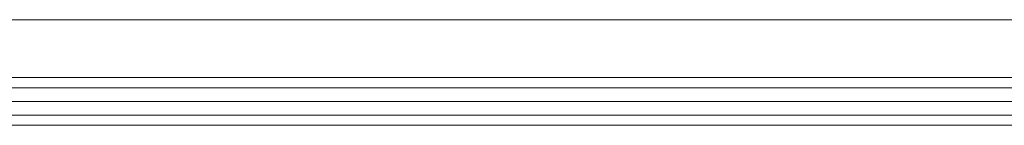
# Model space of a CAD drawing. Header units: millimetres. Extents: x -4395 to 65662, y -65530 to 6847.
# Tile 92 of 256: x 1239 to 1528, y -51720 to -51689. Entities that reach past the tile are written whole.
import ezdxf

# ---------------------------------------------------------------- set-up
doc = ezdxf.new("R2010")
doc.units = ezdxf.units.MM
doc.layers.add('R33_DET_lateral_C05', color=7, linetype='Continuous', lineweight=0)

msp = doc.modelspace()

# ---------------------------------------------------------------- linework, layer by layer
at = {"layer": 'R33_DET_lateral_C05'}
for p, q in [((360, -51689), (2740, -51689)), ((300, -51706), (2800, -51706)), ((360, -51706), (2740, -51706)), ((1247.128, -51706), (1247.139, -51706)), ((1247.139, -51706), (1247.156, -51706)), ((1247.156, -51706), (1247.18, -51706)), ((1247.18, -51706), (1247.21, -51706)), ((1247.21, -51706), (1247.247, -51706)), ((1247.247, -51706), (1247.291, -51706)), ((1247.291, -51706), (1247.341, -51706)), ((1247.341, -51706), (1247.397, -51706)), ((1247.397, -51706), (1247.46, -51706)), ((1247.46, -51706), (1247.528, -51706)), ((1247.528, -51706), (1247.603, -51706)), ((1247.603, -51706), (1247.683, -51706)), ((1247.683, -51706), (1247.768, -51706)), ((1247.768, -51706), (1247.859, -51706)), ((1247.859, -51706), (1247.955, -51706)), ((1247.955, -51706), (1248.055, -51706)), ((1248.055, -51706), (1248.16, -51706)), ((1248.16, -51706), (1248.27, -51706)), ((1248.27, -51706), (1248.383, -51706)), ((1248.383, -51706), (1248.5, -51706)), ((1248.5, -51706), (1248.62, -51706)), ((1248.62, -51706), (1248.744, -51706)), ((1248.744, -51706), (1248.87, -51706)), ((1248.87, -51706), (1248.999, -51706)), ((1248.999, -51706), (1249.13, -51706)), ((1249.13, -51706), (1249.263, -51706)), ((1249.263, -51706), (1249.397, -51706)), ((1249.397, -51706), (1249.533, -51706)), ((1249.533, -51706), (1249.669, -51706)), ((1249.669, -51706), (1249.806, -51706)), ((1249.806, -51706), (1249.944, -51706)), ((1249.944, -51706), (1250.081, -51706)), ((1250.081, -51706), (1250.217, -51706)), ((1250.217, -51706), (1250.353, -51706)), ((1250.353, -51706), (1250.487, -51706)), ((1250.487, -51706), (1250.62, -51706)), ((1250.62, -51706), (1250.751, -51706)), ((1250.751, -51706), (1250.88, -51706)), ((1250.88, -51706), (1251.006, -51706)), ((1251.006, -51706), (1251.13, -51706)), ((1251.13, -51706), (1251.25, -51706)), ((1251.25, -51706), (1251.367, -51706)), ((1251.367, -51706), (1251.48, -51706)), ((1251.48, -51706), (1251.59, -51706)), ((1251.59, -51706), (1251.695, -51706)), ((1251.695, -51706), (1251.795, -51706)), ((1251.795, -51706), (1251.891, -51706)), ((1251.891, -51706), (1251.982, -51706)), ((1251.982, -51706), (1252.067, -51706)), ((1252.067, -51706), (1252.147, -51706)), ((1252.147, -51706), (1252.222, -51706)), ((1252.222, -51706), (1252.29, -51706)), ((1252.29, -51706), (1252.353, -51706)), ((1252.353, -51706), (1252.409, -51706)), ((1252.409, -51706), (1252.459, -51706)), ((1252.459, -51706), (1252.503, -51706)), ((1252.503, -51706), (1252.54, -51706)), ((1252.54, -51706), (1252.57, -51706)), ((1252.57, -51706), (1252.594, -51706)), ((1252.594, -51706), (1252.611, -51706)), ((1252.611, -51706), (1252.622, -51706)), ((1516.753, -51706), (1516.764, -51706)), ((1516.764, -51706), (1516.781, -51706)), ((1516.781, -51706), (1516.805, -51706)), ((1516.805, -51706), (1516.835, -51706)), ((1516.835, -51706), (1516.872, -51706)), ((1516.872, -51706), (1516.916, -51706)), ((1516.916, -51706), (1516.966, -51706)), ((1516.966, -51706), (1517.022, -51706)), ((1517.022, -51706), (1517.085, -51706)), ((1517.085, -51706), (1517.153, -51706)), ((1517.153, -51706), (1517.228, -51706)), ((1517.228, -51706), (1517.308, -51706)), ((1517.308, -51706), (1517.393, -51706)), ((1517.393, -51706), (1517.484, -51706)), ((1517.484, -51706), (1517.58, -51706)), ((1517.58, -51706), (1517.68, -51706)), ((1517.68, -51706), (1517.785, -51706)), ((1517.785, -51706), (1517.895, -51706)), ((1517.895, -51706), (1518.008, -51706)), ((1518.008, -51706), (1518.125, -51706)), ((1518.125, -51706), (1518.245, -51706)), ((1518.245, -51706), (1518.369, -51706)), ((1518.369, -51706), (1518.495, -51706)), ((1518.495, -51706), (1518.624, -51706)), ((1518.624, -51706), (1518.755, -51706)), ((1518.755, -51706), (1518.888, -51706)), ((1518.888, -51706), (1519.022, -51706)), ((1519.022, -51706), (1519.158, -51706)), ((1519.158, -51706), (1519.294, -51706)), ((1519.294, -51706), (1519.431, -51706)), ((1519.431, -51706), (1519.569, -51706)), ((1519.569, -51706), (1519.706, -51706)), ((1519.706, -51706), (1519.842, -51706)), ((1519.842, -51706), (1519.978, -51706)), ((1519.978, -51706), (1520.112, -51706)), ((1520.112, -51706), (1520.245, -51706)), ((1520.245, -51706), (1520.376, -51706)), ((1520.376, -51706), (1520.505, -51706)), ((1520.505, -51706), (1520.631, -51706)), ((1520.631, -51706), (1520.755, -51706)), ((1520.755, -51706), (1520.875, -51706)), ((1520.875, -51706), (1520.992, -51706)), ((1520.992, -51706), (1521.105, -51706)), ((1521.105, -51706), (1521.215, -51706)), ((1521.215, -51706), (1521.32, -51706)), ((1521.32, -51706), (1521.42, -51706)), ((1521.42, -51706), (1521.516, -51706)), ((1521.516, -51706), (1521.607, -51706)), ((1521.607, -51706), (1521.692, -51706)), ((1521.692, -51706), (1521.772, -51706)), ((1521.772, -51706), (1521.847, -51706)), ((1521.847, -51706), (1521.915, -51706)), ((1521.915, -51706), (1521.978, -51706)), ((1521.978, -51706), (1522.034, -51706)), ((1522.034, -51706), (1522.084, -51706)), ((1522.084, -51706), (1522.128, -51706)), ((1522.128, -51706), (1522.165, -51706)), ((1522.165, -51706), (1522.195, -51706)), ((1522.195, -51706), (1522.219, -51706)), ((1522.219, -51706), (1522.236, -51706)), ((1522.236, -51706), (1522.247, -51706)), ((300, -51709), (2800, -51709)), ((360, -51709), (2740, -51709)), ((950.25, -51709), (1549.5, -51709)), ((1246.879, -51709), (1246.89, -51709)), ((1246.89, -51709), (1246.909, -51709)), ((1246.909, -51709), (1246.934, -51709)), ((1246.934, -51709), (1246.968, -51709)), ((1246.968, -51709), (1247.008, -51709)), ((1247.008, -51709), (1247.056, -51709)), ((1247.056, -51709), (1247.111, -51709)), ((1247.111, -51709), (1247.172, -51709)), ((1247.128, -51709), (1247.139, -51709)), ((1247.139, -51709), (1247.156, -51709)), ((1247.156, -51709), (1247.18, -51709)), ((1247.172, -51709), (1247.24, -51709)), ((1247.18, -51709), (1247.21, -51709)), ((1247.21, -51709), (1247.247, -51709)), ((1247.24, -51709), (1247.315, -51709)), ((1247.247, -51709), (1247.291, -51709)), ((1247.291, -51709), (1247.341, -51709)), ((1247.315, -51709), (1247.396, -51709)), ((1247.341, -51709), (1247.397, -51709)), ((1247.396, -51709), (1247.484, -51709)), ((1247.397, -51709), (1247.46, -51709)), ((1247.46, -51709), (1247.528, -51709)), ((1247.484, -51709), (1247.577, -51709)), ((1247.528, -51709), (1247.603, -51709)), ((1247.577, -51709), (1247.676, -51709)), ((1247.603, -51709), (1247.683, -51709)), ((1247.676, -51709), (1247.78, -51709)), ((1247.683, -51709), (1247.768, -51709)), ((1247.768, -51709), (1247.859, -51709)), ((1247.78, -51709), (1247.89, -51709)), ((1247.859, -51709), (1247.955, -51709)), ((1247.89, -51709), (1248.005, -51709)), ((1247.955, -51709), (1248.055, -51709)), ((1248.005, -51709), (1248.124, -51709)), ((1248.055, -51709), (1248.16, -51709)), ((1248.124, -51709), (1248.247, -51709)), ((1248.16, -51709), (1248.27, -51709)), ((1248.247, -51709), (1248.375, -51709)), ((1248.27, -51709), (1248.383, -51709)), ((1248.375, -51709), (1248.506, -51709)), ((1248.383, -51709), (1248.5, -51709)), ((1248.5, -51709), (1248.62, -51709)), ((1248.506, -51709), (1248.641, -51709)), ((1248.62, -51709), (1248.744, -51709)), ((1248.641, -51709), (1248.779, -51709)), ((1248.744, -51709), (1248.87, -51709)), ((1248.779, -51709), (1248.92, -51709)), ((1248.87, -51709), (1248.999, -51709)), ((1248.92, -51709), (1249.062, -51709)), ((1248.999, -51709), (1249.13, -51709)), ((1249.062, -51709), (1249.207, -51709)), ((1249.13, -51709), (1249.263, -51709)), ((1249.207, -51709), (1249.354, -51709)), ((1249.263, -51709), (1249.397, -51709)), ((1249.354, -51709), (1249.502, -51709)), ((1249.397, -51709), (1249.533, -51709)), ((1249.502, -51709), (1249.651, -51709)), ((1249.533, -51709), (1249.669, -51709)), ((1249.651, -51709), (1249.8, -51709)), ((1249.669, -51709), (1249.806, -51709)), ((1249.8, -51709), (1249.95, -51709)), ((1249.806, -51709), (1249.944, -51709)), ((1249.944, -51709), (1250.081, -51709)), ((1249.95, -51709), (1250.099, -51709)), ((1250.081, -51709), (1250.217, -51709)), ((1250.099, -51709), (1250.248, -51709)), ((1250.217, -51709), (1250.353, -51709)), ((1250.248, -51709), (1250.396, -51709)), ((1250.353, -51709), (1250.487, -51709)), ((1250.396, -51709), (1250.543, -51709)), ((1250.487, -51709), (1250.62, -51709)), ((1250.543, -51709), (1250.688, -51709)), ((1250.62, -51709), (1250.751, -51709)), ((1250.688, -51709), (1250.83, -51709)), ((1250.751, -51709), (1250.88, -51709)), ((1250.83, -51709), (1250.971, -51709)), ((1250.88, -51709), (1251.006, -51709)), ((1250.971, -51709), (1251.109, -51709)), ((1251.006, -51709), (1251.13, -51709)), ((1251.109, -51709), (1251.244, -51709)), ((1251.13, -51709), (1251.25, -51709)), ((1251.244, -51709), (1251.375, -51709)), ((1251.25, -51709), (1251.367, -51709)), ((1251.367, -51709), (1251.48, -51709)), ((1251.375, -51709), (1251.503, -51709)), ((1251.48, -51709), (1251.59, -51709)), ((1251.503, -51709), (1251.626, -51709)), ((1251.59, -51709), (1251.695, -51709)), ((1251.626, -51709), (1251.745, -51709)), ((1251.695, -51709), (1251.795, -51709)), ((1251.745, -51709), (1251.86, -51709)), ((1251.795, -51709), (1251.891, -51709)), ((1251.86, -51709), (1251.97, -51709)), ((1251.891, -51709), (1251.982, -51709)), ((1251.97, -51709), (1252.074, -51709)), ((1251.982, -51709), (1252.067, -51709)), ((1252.067, -51709), (1252.147, -51709)), ((1252.074, -51709), (1252.173, -51709)), ((1252.147, -51709), (1252.222, -51709)), ((1252.173, -51709), (1252.266, -51709)), ((1252.222, -51709), (1252.29, -51709)), ((1252.266, -51709), (1252.354, -51709)), ((1252.29, -51709), (1252.353, -51709)), ((1252.353, -51709), (1252.409, -51709)), ((1252.354, -51709), (1252.435, -51709)), ((1252.409, -51709), (1252.459, -51709)), ((1252.435, -51709), (1252.51, -51709)), ((1252.459, -51709), (1252.503, -51709)), ((1252.503, -51709), (1252.54, -51709)), ((1252.51, -51709), (1252.578, -51709)), ((1252.54, -51709), (1252.57, -51709)), ((1252.57, -51709), (1252.594, -51709)), ((1252.578, -51709), (1252.639, -51709)), ((1252.594, -51709), (1252.611, -51709)), ((1252.611, -51709), (1252.622, -51709)), ((1252.639, -51709), (1252.694, -51709)), ((1252.694, -51709), (1252.742, -51709)), ((1252.742, -51709), (1252.782, -51709)), ((1252.782, -51709), (1252.816, -51709)), ((1252.816, -51709), (1252.841, -51709)), ((1252.841, -51709), (1252.86, -51709)), ((1252.86, -51709), (1252.871, -51709)), ((1512.508, -51709), (1512.523, -51709)), ((1512.523, -51709), (1512.546, -51709)), ((1512.546, -51709), (1512.575, -51709)), ((1512.575, -51709), (1512.612, -51709)), ((1512.612, -51709), (1512.656, -51709)), ((1512.656, -51709), (1512.707, -51709)), ((1512.707, -51709), (1512.765, -51709)), ((1512.765, -51709), (1512.83, -51709)), ((1512.83, -51709), (1512.902, -51709)), ((1512.902, -51709), (1512.98, -51709)), ((1512.98, -51709), (1513.064, -51709)), ((1513.064, -51709), (1513.155, -51709)), ((1513.155, -51709), (1513.251, -51709)), ((1513.251, -51709), (1513.352, -51709)), ((1513.352, -51709), (1513.459, -51709)), ((1513.459, -51709), (1513.572, -51709)), ((1513.572, -51709), (1513.689, -51709)), ((1513.689, -51709), (1513.81, -51709)), ((1513.81, -51709), (1513.936, -51709)), ((1513.936, -51709), (1514.065, -51709)), ((1514.065, -51709), (1514.198, -51709)), ((1514.198, -51709), (1514.335, -51709)), ((1514.335, -51709), (1514.474, -51709)), ((1514.381, -51709), (1514.394, -51709)), ((1514.404, -51709), (1514.387, -51709)), ((1514.394, -51709), (1514.414, -51709)), ((1514.428, -51709), (1514.404, -51709)), ((1514.414, -51709), (1514.442, -51709)), ((1514.459, -51709), (1514.428, -51709)), ((1514.442, -51709), (1514.477, -51709)), ((1514.498, -51709), (1514.459, -51709)), ((1514.474, -51709), (1514.616, -51709)), ((1514.477, -51709), (1514.519, -51709)), ((1514.544, -51709), (1514.498, -51709)), ((1514.519, -51709), (1514.568, -51709)), ((1514.597, -51709), (1514.544, -51709)), ((1514.568, -51709), (1514.624, -51709)), ((1514.657, -51709), (1514.597, -51709)), ((1514.616, -51709), (1514.76, -51709)), ((1514.624, -51709), (1514.687, -51709)), ((1514.724, -51709), (1514.657, -51709)), ((1514.687, -51709), (1514.757, -51709)), ((1514.797, -51709), (1514.724, -51709)), ((1514.833, -51709), (1514.757, -51709)), ((1514.76, -51709), (1514.906, -51709)), ((1514.877, -51709), (1514.797, -51709)), ((1519.083, -51709), (1514.833, -51709)), ((1514.963, -51709), (1514.877, -51709)), ((1514.906, -51709), (1515.053, -51709)), ((1515.055, -51709), (1514.963, -51709)), ((1515.053, -51709), (1515.201, -51709)), ((1515.153, -51709), (1515.055, -51709)), ((1515.256, -51709), (1515.153, -51709)), ((1515.201, -51709), (1515.35, -51709)), ((1515.364, -51709), (1515.256, -51709)), ((1515.5, -51709), (1515.35, -51709)), ((1515.478, -51709), (1515.364, -51709)), ((1515.596, -51709), (1515.478, -51709)), ((1523.5, -51709), (1515.5, -51709)), ((1515.718, -51709), (1515.596, -51709)), ((1515.845, -51709), (1515.718, -51709)), ((1515.976, -51709), (1515.845, -51709)), ((1516.11, -51709), (1515.976, -51709)), ((1516.247, -51709), (1516.11, -51709)), ((1516.387, -51709), (1516.247, -51709)), ((1516.529, -51709), (1516.387, -51709)), ((1516.674, -51709), (1516.529, -51709)), ((1516.82, -51709), (1516.674, -51709)), ((1516.753, -51709), (1516.764, -51709)), ((1516.764, -51709), (1516.781, -51709)), ((1516.781, -51709), (1516.805, -51709)), ((1516.805, -51709), (1516.835, -51709)), ((1516.968, -51709), (1516.82, -51709)), ((1516.835, -51709), (1516.872, -51709)), ((1516.872, -51709), (1516.916, -51709)), ((1516.916, -51709), (1516.966, -51709)), ((1516.966, -51709), (1517.022, -51709)), ((1517.116, -51709), (1516.968, -51709)), ((1517.022, -51709), (1517.085, -51709)), ((1517.085, -51709), (1517.153, -51709)), ((1517.266, -51709), (1517.116, -51709)), ((1517.153, -51709), (1517.228, -51709)), ((1517.228, -51709), (1517.308, -51709)), ((1517.415, -51709), (1517.266, -51709)), ((1517.308, -51709), (1517.393, -51709)), ((1517.393, -51709), (1517.484, -51709)), ((1517.565, -51709), (1517.415, -51709)), ((1517.484, -51709), (1517.58, -51709)), ((1517.714, -51709), (1517.565, -51709)), ((1517.58, -51709), (1517.68, -51709)), ((1517.68, -51709), (1517.785, -51709)), ((1517.862, -51709), (1517.714, -51709)), ((1517.785, -51709), (1517.895, -51709)), ((1518.009, -51709), (1517.862, -51709)), ((1517.895, -51709), (1518.008, -51709)), ((1518.008, -51709), (1518.125, -51709)), ((1518.154, -51709), (1518.009, -51709)), ((1518.125, -51709), (1518.245, -51709)), ((1518.298, -51709), (1518.154, -51709)), ((1518.245, -51709), (1518.369, -51709)), ((1518.439, -51709), (1518.298, -51709)), ((1518.369, -51709), (1518.495, -51709)), ((1518.577, -51709), (1518.439, -51709)), ((1518.495, -51709), (1518.624, -51709)), ((1518.713, -51709), (1518.577, -51709)), ((1518.624, -51709), (1518.755, -51709)), ((1518.845, -51709), (1518.713, -51709)), ((1518.755, -51709), (1518.888, -51709)), ((1518.974, -51709), (1518.845, -51709)), ((1518.888, -51709), (1519.022, -51709)), ((1519.098, -51709), (1518.974, -51709)), ((1519.022, -51709), (1519.158, -51709)), ((1519.083, -51709), (1519.166, -51709)), ((1519.218, -51709), (1519.098, -51709)), ((1519.158, -51709), (1519.294, -51709)), ((1519.166, -51709), (1519.254, -51709)), ((1519.334, -51709), (1519.218, -51709)), ((1519.254, -51709), (1519.348, -51709)), ((1519.294, -51709), (1519.431, -51709)), ((1519.445, -51709), (1519.334, -51709)), ((1519.348, -51709), (1519.448, -51709)), ((1519.431, -51709), (1519.569, -51709)), ((1519.551, -51709), (1519.445, -51709)), ((1519.448, -51709), (1519.553, -51709)), ((1519.651, -51709), (1519.551, -51709)), ((1519.553, -51709), (1519.663, -51709)), ((1519.569, -51709), (1519.706, -51709)), ((1519.745, -51709), (1519.651, -51709)), ((1519.663, -51709), (1519.778, -51709)), ((1519.706, -51709), (1519.842, -51709)), ((1519.834, -51709), (1519.745, -51709)), ((1519.778, -51709), (1519.898, -51709)), ((1519.917, -51709), (1519.834, -51709)), ((1519.842, -51709), (1519.978, -51709)), ((1519.898, -51709), (1520.021, -51709)), ((1519.917, -51709), (1524.167, -51709)), ((1519.978, -51709), (1520.112, -51709)), ((1520.021, -51709), (1520.149, -51709)), ((1520.112, -51709), (1520.245, -51709)), ((1520.149, -51709), (1520.281, -51709)), ((1520.245, -51709), (1520.376, -51709)), ((1520.281, -51709), (1520.415, -51709)), ((1520.376, -51709), (1520.505, -51709)), ((1520.415, -51709), (1520.553, -51709)), ((1520.505, -51709), (1520.631, -51709)), ((1520.553, -51709), (1520.693, -51709)), ((1520.631, -51709), (1520.755, -51709)), ((1520.693, -51709), (1520.836, -51709)), ((1520.755, -51709), (1520.875, -51709)), ((1520.836, -51709), (1520.981, -51709)), ((1520.875, -51709), (1520.992, -51709)), ((1520.981, -51709), (1521.127, -51709)), ((1520.992, -51709), (1521.105, -51709)), ((1521.105, -51709), (1521.215, -51709)), ((1521.127, -51709), (1521.274, -51709)), ((1521.215, -51709), (1521.32, -51709)), ((1521.274, -51709), (1521.423, -51709)), ((1521.32, -51709), (1521.42, -51709)), ((1521.42, -51709), (1521.516, -51709)), ((1521.423, -51709), (1521.571, -51709)), ((1521.516, -51709), (1521.607, -51709)), ((1521.571, -51709), (1521.72, -51709)), ((1521.607, -51709), (1521.692, -51709)), ((1521.692, -51709), (1521.772, -51709)), ((1521.72, -51709), (1521.869, -51709)), ((1521.772, -51709), (1521.847, -51709)), ((1521.847, -51709), (1521.915, -51709)), ((1521.869, -51709), (1522.017, -51709)), ((1521.915, -51709), (1521.978, -51709)), ((1521.978, -51709), (1522.034, -51709)), ((1522.017, -51709), (1522.164, -51709)), ((1522.034, -51709), (1522.084, -51709)), ((1522.084, -51709), (1522.128, -51709)), ((1522.128, -51709), (1522.165, -51709)), ((1522.164, -51709), (1522.31, -51709)), ((1522.165, -51709), (1522.195, -51709)), ((1522.195, -51709), (1522.219, -51709)), ((1522.219, -51709), (1522.236, -51709)), ((1522.236, -51709), (1522.247, -51709)), ((1522.31, -51709), (1522.454, -51709)), ((1522.454, -51709), (1522.596, -51709)), ((1522.596, -51709), (1522.736, -51709)), ((1522.736, -51709), (1522.873, -51709)), ((1522.873, -51709), (1523.007, -51709)), ((1523.007, -51709), (1523.137, -51709)), ((1523.137, -51709), (1523.264, -51709)), ((1523.264, -51709), (1523.386, -51709)), ((1523.386, -51709), (1523.505, -51709)), ((1523.5, -51709), (1523.647, -51709)), ((1523.505, -51709), (1523.618, -51709)), ((1523.618, -51709), (1523.727, -51709)), ((1523.647, -51709), (1523.794, -51709)), ((1523.727, -51709), (1523.831, -51709)), ((1523.794, -51709), (1523.94, -51709)), ((1523.831, -51709), (1523.929, -51709)), ((1523.929, -51709), (1524.022, -51709)), ((1523.94, -51709), (1524.085, -51709)), ((1524.022, -51709), (1524.108, -51709)), ((1524.085, -51709), (1524.229, -51709)), ((1524.108, -51709), (1524.189, -51709)), ((1524.167, -51709), (1524.238, -51709)), ((1524.189, -51709), (1524.263, -51709)), ((1524.229, -51709), (1524.371, -51709)), ((1524.304, -51709), (1524.238, -51709)), ((1524.263, -51709), (1524.33, -51709)), ((1524.364, -51709), (1524.304, -51709)), ((1524.33, -51709), (1524.391, -51709)), ((1524.418, -51709), (1524.364, -51709)), ((1524.371, -51709), (1524.511, -51709)), ((1524.391, -51709), (1524.446, -51709)), ((1524.466, -51709), (1524.418, -51709)), ((1524.446, -51709), (1524.493, -51709)), ((1524.508, -51709), (1524.466, -51709)), ((1524.493, -51709), (1524.533, -51709)), ((1524.544, -51709), (1524.508, -51709)), ((1524.511, -51709), (1524.648, -51709)), ((1524.533, -51709), (1524.566, -51709)), ((1524.573, -51709), (1524.544, -51709)), ((1524.566, -51709), (1524.592, -51709)), ((1524.596, -51709), (1524.573, -51709)), ((1524.612, -51709), (1524.596, -51709)), ((1524.61, -51709), (1524.621, -51709)), ((1524.648, -51709), (1524.783, -51709)), ((1524.783, -51709), (1524.914, -51709)), ((1524.914, -51709), (1525.042, -51709)), ((1525.042, -51709), (1525.167, -51709)), ((1525.167, -51709), (1525.287, -51709)), ((1525.287, -51709), (1525.403, -51709)), ((1525.515, -51709), (1525.403, -51709)), ((1525.621, -51709), (1525.515, -51709)), ((1525.723, -51709), (1525.621, -51709)), ((1525.819, -51709), (1525.723, -51709)), ((1525.91, -51709), (1525.819, -51709)), ((1525.994, -51709), (1525.91, -51709)), ((1526.073, -51709), (1525.994, -51709)), ((1526.146, -51709), (1526.073, -51709)), ((1526.212, -51709), (1526.146, -51709)), ((1526.272, -51709), (1526.212, -51709)), ((1526.325, -51709), (1526.272, -51709)), ((1526.371, -51709), (1526.325, -51709)), ((1526.41, -51709), (1526.371, -51709)), ((1526.442, -51709), (1526.41, -51709)), ((1526.468, -51709), (1526.442, -51709)), ((1526.486, -51709), (1526.468, -51709)), ((1526.496, -51709), (1526.486, -51709)), ((350, -51713), (2750, -51713)), ((950.25, -51713), (1549.5, -51713)), ((1246.879, -51713), (1246.89, -51713)), ((1246.89, -51713), (1246.909, -51713)), ((1246.909, -51713), (1246.934, -51713)), ((1246.934, -51713), (1246.968, -51713)), ((1246.968, -51713), (1247.008, -51713)), ((1247.008, -51713), (1247.056, -51713)), ((1247.056, -51713), (1247.111, -51713)), ((1247.111, -51713), (1247.172, -51713)), ((1247.128, -51713), (1247.139, -51713)), ((1247.139, -51713), (1247.156, -51713)), ((1247.156, -51713), (1247.18, -51713)), ((1247.172, -51713), (1247.24, -51713)), ((1247.18, -51713), (1247.21, -51713)), ((1247.21, -51713), (1247.247, -51713)), ((1247.24, -51713), (1247.315, -51713)), ((1247.247, -51713), (1247.291, -51713)), ((1247.291, -51713), (1247.341, -51713)), ((1247.315, -51713), (1247.396, -51713)), ((1247.341, -51713), (1247.397, -51713)), ((1247.396, -51713), (1247.484, -51713)), ((1247.397, -51713), (1247.46, -51713)), ((1247.46, -51713), (1247.528, -51713)), ((1247.484, -51713), (1247.577, -51713)), ((1247.528, -51713), (1247.603, -51713)), ((1247.577, -51713), (1247.676, -51713)), ((1247.603, -51713), (1247.683, -51713)), ((1247.676, -51713), (1247.78, -51713)), ((1247.683, -51713), (1247.768, -51713)), ((1247.768, -51713), (1247.859, -51713)), ((1247.78, -51713), (1247.89, -51713)), ((1247.859, -51713), (1247.955, -51713)), ((1247.89, -51713), (1248.005, -51713)), ((1247.955, -51713), (1248.055, -51713)), ((1248.005, -51713), (1248.124, -51713)), ((1248.055, -51713), (1248.16, -51713)), ((1248.124, -51713), (1248.247, -51713)), ((1248.16, -51713), (1248.27, -51713)), ((1248.247, -51713), (1248.375, -51713)), ((1248.27, -51713), (1248.383, -51713)), ((1248.375, -51713), (1248.506, -51713)), ((1248.383, -51713), (1248.5, -51713)), ((1248.5, -51713), (1248.62, -51713)), ((1248.506, -51713), (1248.641, -51713)), ((1248.62, -51713), (1248.744, -51713)), ((1248.641, -51713), (1248.779, -51713)), ((1248.744, -51713), (1248.87, -51713)), ((1248.779, -51713), (1248.92, -51713)), ((1248.87, -51713), (1248.999, -51713)), ((1248.92, -51713), (1249.062, -51713)), ((1248.999, -51713), (1249.13, -51713)), ((1249.062, -51713), (1249.207, -51713)), ((1249.13, -51713), (1249.263, -51713)), ((1249.207, -51713), (1249.354, -51713)), ((1249.263, -51713), (1249.397, -51713)), ((1249.354, -51713), (1249.502, -51713)), ((1249.397, -51713), (1249.533, -51713)), ((1249.502, -51713), (1249.651, -51713)), ((1249.533, -51713), (1249.669, -51713)), ((1249.651, -51713), (1249.8, -51713)), ((1249.669, -51713), (1249.806, -51713)), ((1249.8, -51713), (1249.95, -51713)), ((1249.806, -51713), (1249.944, -51713)), ((1249.944, -51713), (1250.081, -51713)), ((1249.95, -51713), (1250.099, -51713)), ((1250.081, -51713), (1250.217, -51713)), ((1250.099, -51713), (1250.248, -51713)), ((1250.217, -51713), (1250.353, -51713)), ((1250.248, -51713), (1250.396, -51713)), ((1250.353, -51713), (1250.487, -51713)), ((1250.396, -51713), (1250.543, -51713)), ((1250.487, -51713), (1250.62, -51713)), ((1250.543, -51713), (1250.688, -51713)), ((1250.62, -51713), (1250.751, -51713)), ((1250.688, -51713), (1250.83, -51713)), ((1250.751, -51713), (1250.88, -51713)), ((1250.83, -51713), (1250.971, -51713)), ((1250.88, -51713), (1251.006, -51713)), ((1250.971, -51713), (1251.109, -51713)), ((1251.006, -51713), (1251.13, -51713)), ((1251.109, -51713), (1251.244, -51713)), ((1251.13, -51713), (1251.25, -51713)), ((1251.244, -51713), (1251.375, -51713)), ((1251.25, -51713), (1251.367, -51713)), ((1251.367, -51713), (1251.48, -51713)), ((1251.375, -51713), (1251.503, -51713)), ((1251.48, -51713), (1251.59, -51713)), ((1251.503, -51713), (1251.626, -51713)), ((1251.59, -51713), (1251.695, -51713)), ((1251.626, -51713), (1251.745, -51713)), ((1251.695, -51713), (1251.795, -51713)), ((1251.745, -51713), (1251.86, -51713)), ((1251.795, -51713), (1251.891, -51713)), ((1251.86, -51713), (1251.97, -51713)), ((1251.891, -51713), (1251.982, -51713)), ((1251.97, -51713), (1252.074, -51713)), ((1251.982, -51713), (1252.067, -51713)), ((1252.067, -51713), (1252.147, -51713)), ((1252.074, -51713), (1252.173, -51713)), ((1252.147, -51713), (1252.222, -51713)), ((1252.173, -51713), (1252.266, -51713)), ((1252.222, -51713), (1252.29, -51713)), ((1252.266, -51713), (1252.354, -51713)), ((1252.29, -51713), (1252.353, -51713)), ((1252.353, -51713), (1252.409, -51713)), ((1252.354, -51713), (1252.435, -51713)), ((1252.409, -51713), (1252.459, -51713)), ((1252.435, -51713), (1252.51, -51713)), ((1252.459, -51713), (1252.503, -51713)), ((1252.503, -51713), (1252.54, -51713)), ((1252.51, -51713), (1252.578, -51713)), ((1252.54, -51713), (1252.57, -51713)), ((1252.57, -51713), (1252.594, -51713)), ((1252.578, -51713), (1252.639, -51713)), ((1252.594, -51713), (1252.611, -51713)), ((1252.611, -51713), (1252.622, -51713)), ((1252.639, -51713), (1252.694, -51713)), ((1252.694, -51713), (1252.742, -51713)), ((1252.742, -51713), (1252.782, -51713)), ((1252.782, -51713), (1252.816, -51713)), ((1252.816, -51713), (1252.841, -51713)), ((1252.841, -51713), (1252.86, -51713)), ((1252.86, -51713), (1252.871, -51713)), ((1512.508, -51713), (1512.523, -51713)), ((1512.523, -51713), (1512.546, -51713)), ((1512.546, -51713), (1512.575, -51713)), ((1512.575, -51713), (1512.612, -51713)), ((1512.612, -51713), (1512.656, -51713)), ((1512.656, -51713), (1512.707, -51713)), ((1512.707, -51713), (1512.765, -51713)), ((1512.765, -51713), (1512.83, -51713)), ((1512.83, -51713), (1512.902, -51713)), ((1512.902, -51713), (1512.98, -51713)), ((1512.98, -51713), (1513.064, -51713)), ((1513.064, -51713), (1513.155, -51713)), ((1513.155, -51713), (1513.251, -51713)), ((1513.251, -51713), (1513.352, -51713)), ((1513.352, -51713), (1513.459, -51713)), ((1513.459, -51713), (1513.572, -51713)), ((1513.572, -51713), (1513.689, -51713)), ((1513.689, -51713), (1513.81, -51713)), ((1513.81, -51713), (1513.936, -51713)), ((1513.936, -51713), (1514.065, -51713)), ((1514.065, -51713), (1514.198, -51713)), ((1514.198, -51713), (1514.335, -51713)), ((1514.335, -51713), (1514.474, -51713)), ((1514.381, -51713), (1514.394, -51713)), ((1514.404, -51713), (1514.387, -51713)), ((1514.394, -51713), (1514.414, -51713)), ((1514.428, -51713), (1514.404, -51713)), ((1514.414, -51713), (1514.442, -51713)), ((1514.459, -51713), (1514.428, -51713)), ((1514.442, -51713), (1514.477, -51713)), ((1514.498, -51713), (1514.459, -51713)), ((1514.474, -51713), (1514.616, -51713)), ((1514.477, -51713), (1514.519, -51713)), ((1514.544, -51713), (1514.498, -51713)), ((1514.519, -51713), (1514.568, -51713)), ((1514.597, -51713), (1514.544, -51713)), ((1514.568, -51713), (1514.624, -51713)), ((1514.657, -51713), (1514.597, -51713)), ((1514.616, -51713), (1514.76, -51713)), ((1514.624, -51713), (1514.687, -51713)), ((1514.724, -51713), (1514.657, -51713)), ((1514.687, -51713), (1514.757, -51713)), ((1514.797, -51713), (1514.724, -51713)), ((1514.833, -51713), (1514.757, -51713)), ((1514.76, -51713), (1514.906, -51713)), ((1514.877, -51713), (1514.797, -51713)), ((1519.083, -51713), (1514.833, -51713)), ((1514.963, -51713), (1514.877, -51713)), ((1514.906, -51713), (1515.053, -51713)), ((1515.055, -51713), (1514.963, -51713)), ((1515.053, -51713), (1515.201, -51713)), ((1515.153, -51713), (1515.055, -51713)), ((1515.256, -51713), (1515.153, -51713)), ((1515.201, -51713), (1515.35, -51713)), ((1515.364, -51713), (1515.256, -51713)), ((1515.5, -51713), (1515.35, -51713)), ((1515.478, -51713), (1515.364, -51713)), ((1515.596, -51713), (1515.478, -51713)), ((1523.5, -51713), (1515.5, -51713)), ((1515.718, -51713), (1515.596, -51713)), ((1515.845, -51713), (1515.718, -51713)), ((1515.976, -51713), (1515.845, -51713)), ((1516.11, -51713), (1515.976, -51713)), ((1516.247, -51713), (1516.11, -51713)), ((1516.387, -51713), (1516.247, -51713)), ((1516.529, -51713), (1516.387, -51713)), ((1516.674, -51713), (1516.529, -51713)), ((1516.82, -51713), (1516.674, -51713)), ((1516.753, -51713), (1516.764, -51713)), ((1516.764, -51713), (1516.781, -51713)), ((1516.781, -51713), (1516.805, -51713)), ((1516.805, -51713), (1516.835, -51713)), ((1516.968, -51713), (1516.82, -51713)), ((1516.835, -51713), (1516.872, -51713)), ((1516.872, -51713), (1516.916, -51713)), ((1516.916, -51713), (1516.966, -51713)), ((1516.966, -51713), (1517.022, -51713)), ((1517.116, -51713), (1516.968, -51713)), ((1517.022, -51713), (1517.085, -51713)), ((1517.085, -51713), (1517.153, -51713)), ((1517.266, -51713), (1517.116, -51713)), ((1517.153, -51713), (1517.228, -51713)), ((1517.228, -51713), (1517.308, -51713)), ((1517.415, -51713), (1517.266, -51713)), ((1517.308, -51713), (1517.393, -51713)), ((1517.393, -51713), (1517.484, -51713)), ((1517.565, -51713), (1517.415, -51713)), ((1517.484, -51713), (1517.58, -51713)), ((1517.714, -51713), (1517.565, -51713)), ((1517.58, -51713), (1517.68, -51713)), ((1517.68, -51713), (1517.785, -51713)), ((1517.862, -51713), (1517.714, -51713)), ((1517.785, -51713), (1517.895, -51713)), ((1518.009, -51713), (1517.862, -51713)), ((1517.895, -51713), (1518.008, -51713)), ((1518.008, -51713), (1518.125, -51713)), ((1518.154, -51713), (1518.009, -51713)), ((1518.125, -51713), (1518.245, -51713)), ((1518.298, -51713), (1518.154, -51713)), ((1518.245, -51713), (1518.369, -51713)), ((1518.439, -51713), (1518.298, -51713)), ((1518.369, -51713), (1518.495, -51713)), ((1518.577, -51713), (1518.439, -51713)), ((1518.495, -51713), (1518.624, -51713)), ((1518.713, -51713), (1518.577, -51713)), ((1518.624, -51713), (1518.755, -51713)), ((1518.845, -51713), (1518.713, -51713)), ((1518.755, -51713), (1518.888, -51713)), ((1518.974, -51713), (1518.845, -51713)), ((1518.888, -51713), (1519.022, -51713)), ((1519.098, -51713), (1518.974, -51713)), ((1519.022, -51713), (1519.158, -51713)), ((1519.083, -51713), (1519.166, -51713)), ((1519.218, -51713), (1519.098, -51713)), ((1519.158, -51713), (1519.294, -51713)), ((1519.166, -51713), (1519.254, -51713)), ((1519.334, -51713), (1519.218, -51713)), ((1519.254, -51713), (1519.348, -51713)), ((1519.294, -51713), (1519.431, -51713)), ((1519.445, -51713), (1519.334, -51713)), ((1519.348, -51713), (1519.448, -51713)), ((1519.569, -51713), (1519.431, -51713)), ((1519.551, -51713), (1519.445, -51713)), ((1519.448, -51713), (1519.553, -51713)), ((1519.651, -51713), (1519.551, -51713)), ((1519.553, -51713), (1519.663, -51713)), ((1519.569, -51713), (1519.706, -51713)), ((1519.745, -51713), (1519.651, -51713)), ((1519.663, -51713), (1519.778, -51713)), ((1519.706, -51713), (1519.842, -51713)), ((1519.834, -51713), (1519.745, -51713)), ((1519.778, -51713), (1519.898, -51713)), ((1519.917, -51713), (1519.834, -51713)), ((1519.842, -51713), (1519.978, -51713)), ((1519.898, -51713), (1520.021, -51713)), ((1519.917, -51713), (1524.167, -51713)), ((1519.978, -51713), (1520.112, -51713)), ((1520.021, -51713), (1520.149, -51713)), ((1520.112, -51713), (1520.245, -51713)), ((1520.149, -51713), (1520.281, -51713)), ((1520.245, -51713), (1520.376, -51713)), ((1520.281, -51713), (1520.415, -51713)), ((1520.376, -51713), (1520.505, -51713)), ((1520.415, -51713), (1520.553, -51713)), ((1520.505, -51713), (1520.631, -51713)), ((1520.553, -51713), (1520.693, -51713)), ((1520.631, -51713), (1520.755, -51713)), ((1520.693, -51713), (1520.836, -51713)), ((1520.755, -51713), (1520.875, -51713)), ((1520.836, -51713), (1520.981, -51713)), ((1520.875, -51713), (1520.992, -51713)), ((1520.981, -51713), (1521.127, -51713)), ((1520.992, -51713), (1521.105, -51713)), ((1521.105, -51713), (1521.215, -51713)), ((1521.127, -51713), (1521.274, -51713)), ((1521.215, -51713), (1521.32, -51713)), ((1521.274, -51713), (1521.423, -51713)), ((1521.32, -51713), (1521.42, -51713)), ((1521.42, -51713), (1521.516, -51713)), ((1521.423, -51713), (1521.571, -51713)), ((1521.516, -51713), (1521.607, -51713)), ((1521.571, -51713), (1521.72, -51713)), ((1521.607, -51713), (1521.692, -51713)), ((1521.692, -51713), (1521.772, -51713)), ((1521.72, -51713), (1521.869, -51713)), ((1521.772, -51713), (1521.847, -51713)), ((1521.847, -51713), (1521.915, -51713)), ((1521.869, -51713), (1522.017, -51713)), ((1521.915, -51713), (1521.978, -51713)), ((1521.978, -51713), (1522.034, -51713)), ((1522.017, -51713), (1522.164, -51713)), ((1522.034, -51713), (1522.084, -51713)), ((1522.084, -51713), (1522.128, -51713)), ((1522.128, -51713), (1522.165, -51713)), ((1522.164, -51713), (1522.31, -51713)), ((1522.165, -51713), (1522.195, -51713)), ((1522.195, -51713), (1522.219, -51713)), ((1522.219, -51713), (1522.236, -51713)), ((1522.236, -51713), (1522.247, -51713)), ((1522.31, -51713), (1522.454, -51713)), ((1522.454, -51713), (1522.596, -51713)), ((1522.596, -51713), (1522.736, -51713)), ((1522.736, -51713), (1522.873, -51713)), ((1522.873, -51713), (1523.007, -51713)), ((1523.007, -51713), (1523.137, -51713)), ((1523.137, -51713), (1523.264, -51713)), ((1523.264, -51713), (1523.386, -51713)), ((1523.386, -51713), (1523.505, -51713)), ((1523.5, -51713), (1523.647, -51713)), ((1523.505, -51713), (1523.618, -51713)), ((1523.618, -51713), (1523.727, -51713)), ((1523.647, -51713), (1523.794, -51713)), ((1523.727, -51713), (1523.831, -51713)), ((1523.794, -51713), (1523.94, -51713)), ((1523.831, -51713), (1523.929, -51713)), ((1523.929, -51713), (1524.022, -51713)), ((1523.94, -51713), (1524.085, -51713)), ((1524.022, -51713), (1524.108, -51713)), ((1524.085, -51713), (1524.229, -51713)), ((1524.108, -51713), (1524.189, -51713)), ((1524.167, -51713), (1524.238, -51713)), ((1524.189, -51713), (1524.263, -51713)), ((1524.229, -51713), (1524.371, -51713)), ((1524.304, -51713), (1524.238, -51713)), ((1524.263, -51713), (1524.33, -51713)), ((1524.364, -51713), (1524.304, -51713)), ((1524.33, -51713), (1524.391, -51713)), ((1524.418, -51713), (1524.364, -51713)), ((1524.371, -51713), (1524.511, -51713)), ((1524.391, -51713), (1524.446, -51713)), ((1524.466, -51713), (1524.418, -51713)), ((1524.446, -51713), (1524.493, -51713)), ((1524.508, -51713), (1524.466, -51713)), ((1524.493, -51713), (1524.533, -51713)), ((1524.544, -51713), (1524.508, -51713)), ((1524.511, -51713), (1524.648, -51713)), ((1524.533, -51713), (1524.566, -51713)), ((1524.573, -51713), (1524.544, -51713)), ((1524.566, -51713), (1524.592, -51713)), ((1524.596, -51713), (1524.573, -51713)), ((1524.612, -51713), (1524.596, -51713)), ((1524.61, -51713), (1524.621, -51713)), ((1524.648, -51713), (1524.783, -51713)), ((1524.783, -51713), (1524.914, -51713)), ((1524.914, -51713), (1525.042, -51713)), ((1525.042, -51713), (1525.167, -51713)), ((1525.167, -51713), (1525.287, -51713)), ((1525.287, -51713), (1525.403, -51713)), ((1525.515, -51713), (1525.403, -51713)), ((1525.621, -51713), (1525.515, -51713)), ((1525.723, -51713), (1525.621, -51713)), ((1525.819, -51713), (1525.723, -51713)), ((1525.91, -51713), (1525.819, -51713)), ((1525.994, -51713), (1525.91, -51713)), ((1526.073, -51713), (1525.994, -51713)), ((1526.146, -51713), (1526.073, -51713)), ((1526.212, -51713), (1526.146, -51713)), ((1526.272, -51713), (1526.212, -51713)), ((1526.325, -51713), (1526.272, -51713)), ((1526.371, -51713), (1526.325, -51713)), ((1526.41, -51713), (1526.371, -51713)), ((1526.442, -51713), (1526.41, -51713)), ((1526.468, -51713), (1526.442, -51713)), ((1526.486, -51713), (1526.468, -51713)), ((1526.496, -51713), (1526.486, -51713)), ((350, -51717), (2750, -51717)), ((360, -51717), (2740, -51717)), ((1247.128, -51717), (1247.139, -51717)), ((1247.139, -51717), (1247.156, -51717)), ((1247.156, -51717), (1247.18, -51717)), ((1247.18, -51717), (1247.21, -51717)), ((1247.21, -51717), (1247.247, -51717)), ((1247.247, -51717), (1247.291, -51717)), ((1247.291, -51717), (1247.341, -51717)), ((1247.341, -51717), (1247.397, -51717)), ((1247.397, -51717), (1247.46, -51717)), ((1247.46, -51717), (1247.528, -51717)), ((1247.528, -51717), (1247.603, -51717)), ((1247.603, -51717), (1247.683, -51717)), ((1247.683, -51717), (1247.768, -51717)), ((1247.768, -51717), (1247.859, -51717)), ((1247.859, -51717), (1247.955, -51717)), ((1247.955, -51717), (1248.055, -51717)), ((1248.055, -51717), (1248.16, -51717)), ((1248.16, -51717), (1248.27, -51717)), ((1248.27, -51717), (1248.383, -51717)), ((1248.383, -51717), (1248.5, -51717)), ((1248.5, -51717), (1248.62, -51717)), ((1248.62, -51717), (1248.744, -51717)), ((1248.744, -51717), (1248.87, -51717)), ((1248.87, -51717), (1248.999, -51717)), ((1248.999, -51717), (1249.13, -51717)), ((1249.13, -51717), (1249.263, -51717)), ((1249.263, -51717), (1249.397, -51717)), ((1249.397, -51717), (1249.533, -51717)), ((1249.533, -51717), (1249.669, -51717)), ((1249.669, -51717), (1249.806, -51717)), ((1249.806, -51717), (1249.944, -51717)), ((1249.944, -51717), (1250.081, -51717)), ((1250.081, -51717), (1250.217, -51717)), ((1250.217, -51717), (1250.353, -51717)), ((1250.353, -51717), (1250.487, -51717)), ((1250.487, -51717), (1250.62, -51717)), ((1250.62, -51717), (1250.751, -51717)), ((1250.751, -51717), (1250.88, -51717)), ((1250.88, -51717), (1251.006, -51717)), ((1251.006, -51717), (1251.13, -51717)), ((1251.13, -51717), (1251.25, -51717)), ((1251.25, -51717), (1251.367, -51717)), ((1251.367, -51717), (1251.48, -51717)), ((1251.48, -51717), (1251.59, -51717)), ((1251.59, -51717), (1251.695, -51717)), ((1251.695, -51717), (1251.795, -51717)), ((1251.795, -51717), (1251.891, -51717)), ((1251.891, -51717), (1251.982, -51717)), ((1251.982, -51717), (1252.067, -51717)), ((1252.067, -51717), (1252.147, -51717)), ((1252.147, -51717), (1252.222, -51717)), ((1252.222, -51717), (1252.29, -51717)), ((1252.29, -51717), (1252.353, -51717)), ((1252.353, -51717), (1252.409, -51717)), ((1252.409, -51717), (1252.459, -51717)), ((1252.459, -51717), (1252.503, -51717)), ((1252.503, -51717), (1252.54, -51717)), ((1252.54, -51717), (1252.57, -51717)), ((1252.57, -51717), (1252.594, -51717)), ((1252.594, -51717), (1252.611, -51717)), ((1252.611, -51717), (1252.622, -51717)), ((1516.753, -51717), (1516.764, -51717)), ((1516.764, -51717), (1516.781, -51717)), ((1516.781, -51717), (1516.805, -51717)), ((1516.805, -51717), (1516.835, -51717)), ((1516.835, -51717), (1516.872, -51717)), ((1516.872, -51717), (1516.916, -51717)), ((1516.916, -51717), (1516.966, -51717)), ((1516.966, -51717), (1517.022, -51717)), ((1517.022, -51717), (1517.085, -51717)), ((1517.085, -51717), (1517.153, -51717)), ((1517.153, -51717), (1517.228, -51717)), ((1517.228, -51717), (1517.308, -51717)), ((1517.308, -51717), (1517.393, -51717)), ((1517.393, -51717), (1517.484, -51717)), ((1517.484, -51717), (1517.58, -51717)), ((1517.58, -51717), (1517.68, -51717)), ((1517.68, -51717), (1517.785, -51717)), ((1517.785, -51717), (1517.895, -51717)), ((1517.895, -51717), (1518.008, -51717)), ((1518.008, -51717), (1518.125, -51717)), ((1518.125, -51717), (1518.245, -51717)), ((1518.245, -51717), (1518.369, -51717)), ((1518.369, -51717), (1518.495, -51717)), ((1518.495, -51717), (1518.624, -51717)), ((1518.624, -51717), (1518.755, -51717)), ((1518.755, -51717), (1518.888, -51717)), ((1518.888, -51717), (1519.022, -51717)), ((1519.022, -51717), (1519.158, -51717)), ((1519.158, -51717), (1519.294, -51717)), ((1519.294, -51717), (1519.431, -51717)), ((1519.569, -51717), (1519.431, -51717)), ((1519.569, -51717), (1519.706, -51717)), ((1519.706, -51717), (1519.842, -51717)), ((1519.842, -51717), (1519.978, -51717)), ((1519.978, -51717), (1520.112, -51717)), ((1520.112, -51717), (1520.245, -51717)), ((1520.245, -51717), (1520.376, -51717)), ((1520.376, -51717), (1520.505, -51717)), ((1520.505, -51717), (1520.631, -51717)), ((1520.631, -51717), (1520.755, -51717)), ((1520.755, -51717), (1520.875, -51717)), ((1520.875, -51717), (1520.992, -51717)), ((1520.992, -51717), (1521.105, -51717)), ((1521.105, -51717), (1521.215, -51717)), ((1521.215, -51717), (1521.32, -51717)), ((1521.32, -51717), (1521.42, -51717)), ((1521.42, -51717), (1521.516, -51717)), ((1521.516, -51717), (1521.607, -51717)), ((1521.607, -51717), (1521.692, -51717)), ((1521.692, -51717), (1521.772, -51717)), ((1521.772, -51717), (1521.847, -51717)), ((1521.847, -51717), (1521.915, -51717)), ((1521.915, -51717), (1521.978, -51717)), ((1521.978, -51717), (1522.034, -51717)), ((1522.034, -51717), (1522.084, -51717)), ((1522.084, -51717), (1522.128, -51717)), ((1522.128, -51717), (1522.165, -51717)), ((1522.165, -51717), (1522.195, -51717)), ((1522.195, -51717), (1522.219, -51717)), ((1522.219, -51717), (1522.236, -51717)), ((1522.236, -51717), (1522.247, -51717)), ((360, -51720), (2740, -51720))]:
    msp.add_line(p, q, dxfattribs=at)

doc.saveas('drawing.dxf')
